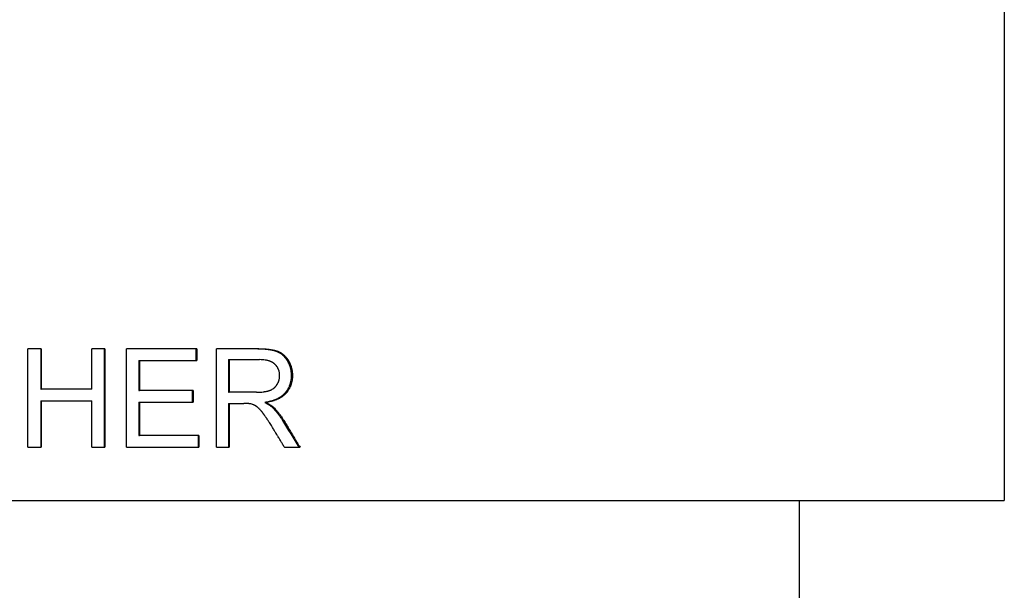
# Model space of a CAD drawing. Extents: x -2.5 to 2.5, y -0.05 to 5.61.
# Tile 6 of 6: x 0.1 to 2.5, y 2.78 to 4.17. Entities that reach past the tile are written whole.
import ezdxf

# ---------------------------------------------------------------- set-up
doc = ezdxf.new("R2010")
doc.units = 0
doc.header["$MEASUREMENT"] = 0
doc.layers.get('0').update_dxf_attribs({"linetype": 'CONTINUOUS'})

msp = doc.modelspace()

# ---------------------------------------------------------------- linework, layer by layer
for p, q in [((2.5, 5.5625), (2.5, 3)), ((0.152, 3.3699), (0.1202, 3.3699)), ((0.1202, 3.1299), (0.1202, 3.3699)), ((0.152, 3.3699), (0.152, 3.2713)), ((0.3075, 3.3699), (0.2759, 3.3699)), ((0.2759, 3.2713), (0.2759, 3.3699)), ((0.3075, 3.3699), (0.3075, 3.1299)), ((0.5316, 3.3699), (0.3607, 3.3699)), ((0.3607, 3.1299), (0.3607, 3.3699)), ((0.5316, 3.3699), (0.5316, 3.3416)), ((0.6831, 3.3699), (0.5801, 3.3699)), ((0.5801, 3.1299), (0.5801, 3.3699)), ((0.3906, 3.3416), (0.3921, 3.3416)), ((0.3921, 3.3416), (0.3921, 3.2682)), ((0.3921, 3.3416), (0.5316, 3.3416)), ((0.6086, 3.3434), (0.6086, 3.264)), ((0.6086, 3.3434), (0.611, 3.3434)), ((0.611, 3.3434), (0.611, 3.264)), ((0.611, 3.3434), (0.6844, 3.3434)), ((0.1514, 3.2713), (0.152, 3.2713)), ((0.2759, 3.2713), (0.152, 3.2713)), ((0.3906, 3.2682), (0.3921, 3.2682)), ((0.5228, 3.2682), (0.3921, 3.2682)), ((0.5228, 3.2682), (0.5228, 3.2398)), ((0.6086, 3.264), (0.611, 3.264)), ((0.677, 3.264), (0.611, 3.264)), ((0.1514, 3.243), (0.152, 3.243)), ((0.152, 3.243), (0.152, 3.1299)), ((0.152, 3.243), (0.2759, 3.243)), ((0.2759, 3.1299), (0.2759, 3.243)), ((0.3906, 3.2398), (0.3921, 3.2398)), ((0.3921, 3.2398), (0.3921, 3.1583)), ((0.3921, 3.2398), (0.5228, 3.2398)), ((0.6086, 3.2366), (0.611, 3.2366)), ((0.611, 3.2366), (0.611, 3.1299)), ((0.611, 3.2366), (0.6466, 3.2366)), ((0.6975, 3.2391), (0.7003, 3.2391)), ((0.7157, 3.2272), (0.7186, 3.2272)), ((0.3906, 3.1583), (0.3921, 3.1583)), ((0.537, 3.1583), (0.3921, 3.1583)), ((0.537, 3.1583), (0.537, 3.1299)), ((0.1202, 3.1299), (0.152, 3.1299)), ((0.2759, 3.1299), (0.3075, 3.1299)), ((0.3607, 3.1299), (0.537, 3.1299)), ((0.5801, 3.1299), (0.611, 3.1299)), ((0.7455, 3.1299), (0.7833, 3.1299)), ((-2.5, 3), (2.5, 3)), ((2, 3), (2, 0))]:
    msp.add_line(p, q)
for points in [[(0.1514, 3.3699), (0.1514, 3.337), (0.1514, 3.3042), (0.1514, 3.2713)], [(0.3063, 3.3699), (0.3063, 3.2899), (0.3063, 3.2099), (0.3063, 3.1299)], [(0.3906, 3.3416), (0.3906, 3.3171), (0.3906, 3.2927), (0.3906, 3.2682)], [(0.1514, 3.243), (0.1514, 3.2053), (0.1514, 3.1676), (0.1514, 3.1299)], [(0.3906, 3.2398), (0.3906, 3.2127), (0.3906, 3.1855), (0.3906, 3.1583)], [(0.6086, 3.2366), (0.6086, 3.201), (0.6086, 3.1655), (0.6086, 3.1299)], [(0.7408, 3.1952), (0.754, 3.1734), (0.7671, 3.1517), (0.7802, 3.1299)]]:
    msp.add_open_spline(points, degree=3)
for points, knots in [([(0.5295, 3.3699), (0.5295, 3.3683), (0.5295, 3.3668), (0.5295, 3.3652), (0.5295, 3.3648), (0.5295, 3.3644), (0.5295, 3.364), (0.5295, 3.3632), (0.5295, 3.3624), (0.5295, 3.3616), (0.5295, 3.3612), (0.5295, 3.3609), (0.5295, 3.3605), (0.5295, 3.3597), (0.5295, 3.3589), (0.5295, 3.3581), (0.5295, 3.3577), (0.5295, 3.3573), (0.5295, 3.3569), (0.5295, 3.3561), (0.5295, 3.3553), (0.5295, 3.3546), (0.5295, 3.3542), (0.5295, 3.3538), (0.5295, 3.3534), (0.5295, 3.3526), (0.5295, 3.3518), (0.5295, 3.351), (0.5295, 3.3506), (0.5295, 3.3502), (0.5295, 3.3498), (0.5295, 3.3471), (0.5295, 3.3443), (0.5295, 3.3416)], [0, 0, 0, 0, 0.01200305, 0.01200305, 0.01200305, 0.01500381, 0.01500381, 0.01500381, 0.02100534, 0.02100534, 0.02100534, 0.0240061, 0.0240061, 0.0240061, 0.03000762, 0.03000762, 0.03000762, 0.03300838, 0.03300838, 0.03300838, 0.03900991, 0.03900991, 0.03900991, 0.04201067, 0.04201067, 0.04201067, 0.0480122, 0.0480122, 0.0480122, 0.05101296, 0.05101296, 0.05101296, 0.07201829, 0.07201829, 0.07201829, 0.07201829]), ([(0.6804, 3.3699), (0.6829, 3.3699), (0.6854, 3.3699), (0.6878, 3.3698), (0.6902, 3.3697), (0.6925, 3.3696), (0.6948, 3.3695), (0.6959, 3.3694), (0.697, 3.3694), (0.6981, 3.3693), (0.7003, 3.3691), (0.7024, 3.3689), (0.7044, 3.3687), (0.7054, 3.3685), (0.7064, 3.3684), (0.7074, 3.3683), (0.7088, 3.3681), (0.7102, 3.3679), (0.7116, 3.3676), (0.712, 3.3675), (0.7125, 3.3675), (0.7129, 3.3674), (0.7138, 3.3672), (0.7147, 3.367), (0.7156, 3.3668), (0.716, 3.3667), (0.7164, 3.3667), (0.7168, 3.3666), (0.7177, 3.3664), (0.7185, 3.3662), (0.7193, 3.3659), (0.7197, 3.3658), (0.7201, 3.3657), (0.7205, 3.3656), (0.7211, 3.3655), (0.7216, 3.3653), (0.7222, 3.3651), (0.7224, 3.3651), (0.7226, 3.365), (0.7227, 3.3649), (0.7231, 3.3648), (0.7235, 3.3647), (0.7238, 3.3646), (0.724, 3.3645), (0.7242, 3.3645), (0.7244, 3.3644), (0.7246, 3.3643), (0.7249, 3.3642), (0.7252, 3.3641), (0.7254, 3.364), (0.7257, 3.3639), (0.726, 3.3638), (0.726, 3.3638), (0.7261, 3.3637), (0.7262, 3.3637), (0.7264, 3.3636), (0.7265, 3.3636), (0.7267, 3.3635), (0.7268, 3.3635), (0.7269, 3.3634), (0.727, 3.3634), (0.7271, 3.3633), (0.7273, 3.3633), (0.7275, 3.3632), (0.7275, 3.3632), (0.7276, 3.3631), (0.7277, 3.3631), (0.7279, 3.363), (0.728, 3.363), (0.7282, 3.3629), (0.7283, 3.3629), (0.7284, 3.3628), (0.7284, 3.3628), (0.7286, 3.3627), (0.7288, 3.3626), (0.7289, 3.3626), (0.729, 3.3625), (0.7291, 3.3625), (0.7292, 3.3625), (0.7294, 3.3623), (0.7297, 3.3622), (0.7299, 3.3621), (0.7301, 3.362), (0.7302, 3.362), (0.7304, 3.3619), (0.7308, 3.3616), (0.7313, 3.3614), (0.7318, 3.3611), (0.7321, 3.361), (0.7324, 3.3608), (0.7327, 3.3606), (0.7333, 3.3603), (0.7339, 3.3599), (0.7345, 3.3596), (0.7348, 3.3594), (0.7351, 3.3592), (0.7354, 3.359), (0.736, 3.3586), (0.7366, 3.3582), (0.7372, 3.3578), (0.7374, 3.3576), (0.7377, 3.3574), (0.738, 3.3572), (0.7386, 3.3567), (0.7391, 3.3563), (0.7397, 3.3558), (0.7399, 3.3556), (0.7402, 3.3554), (0.7405, 3.3552), (0.741, 3.3547), (0.7415, 3.3542), (0.7421, 3.3537), (0.7423, 3.3535), (0.7426, 3.3532), (0.7428, 3.353), (0.7434, 3.3525), (0.7439, 3.352), (0.7444, 3.3514), (0.7446, 3.3512), (0.7448, 3.3509), (0.7451, 3.3506), (0.7456, 3.3501), (0.7461, 3.3495), (0.7465, 3.349), (0.7468, 3.3487), (0.747, 3.3484), (0.7472, 3.3481), (0.7477, 3.3475), (0.7481, 3.3469), (0.7486, 3.3463), (0.7488, 3.346), (0.749, 3.3457), (0.7492, 3.3454), (0.7496, 3.345), (0.7499, 3.3445), (0.7502, 3.344), (0.7503, 3.3439), (0.7504, 3.3437), (0.7505, 3.3435), (0.7507, 3.3432), (0.7509, 3.3429), (0.7512, 3.3426), (0.7513, 3.3424), (0.7514, 3.3422), (0.7515, 3.3421), (0.7516, 3.3418), (0.7518, 3.3416), (0.7519, 3.3413), (0.752, 3.3412), (0.752, 3.3411), (0.7521, 3.3411), (0.7522, 3.3409), (0.7523, 3.3407), (0.7524, 3.3405), (0.7524, 3.3405), (0.7525, 3.3404), (0.7525, 3.3403), (0.7526, 3.3401), (0.7527, 3.34), (0.7528, 3.3398), (0.7528, 3.3397), (0.7529, 3.3396), (0.7529, 3.3395), (0.753, 3.3394), (0.7531, 3.3392), (0.7532, 3.339), (0.7533, 3.3389), (0.7533, 3.3388), (0.7534, 3.3387), (0.7535, 3.3385), (0.7536, 3.3382), (0.7538, 3.338), (0.7539, 3.3378), (0.754, 3.3376), (0.7541, 3.3374), (0.7542, 3.3371), (0.7544, 3.3368), (0.7546, 3.3364), (0.7547, 3.3362), (0.7548, 3.3361), (0.7548, 3.3359), (0.7551, 3.3354), (0.7553, 3.3348), (0.7556, 3.3343), (0.7557, 3.3339), (0.7559, 3.3336), (0.7561, 3.3332), (0.7564, 3.3325), (0.7567, 3.3318), (0.7569, 3.3311), (0.7571, 3.3307), (0.7572, 3.3303), (0.7574, 3.33), (0.7576, 3.3293), (0.7579, 3.3285), (0.7581, 3.3278), (0.7583, 3.3274), (0.7584, 3.3271), (0.7585, 3.3267), (0.7588, 3.3256), (0.7592, 3.3245), (0.7595, 3.3233), (0.7597, 3.3226), (0.7598, 3.3218), (0.76, 3.3211), (0.7604, 3.3195), (0.7607, 3.318), (0.7609, 3.3164), (0.761, 3.3157), (0.7611, 3.3149), (0.7612, 3.3141), (0.7614, 3.3125), (0.7616, 3.3109), (0.7617, 3.3093), (0.7618, 3.3077), (0.7618, 3.3061), (0.7618, 3.3044)], [0, 0, 0, 0, 0.125, 0.125, 0.125, 0.25, 0.25, 0.25, 0.3125, 0.3125, 0.3125, 0.4375, 0.4375, 0.4375, 0.5, 0.5, 0.5, 0.59375, 0.59375, 0.59375, 0.625, 0.625, 0.625, 0.6875, 0.6875, 0.6875, 0.71875, 0.71875, 0.71875, 0.78125, 0.78125, 0.78125, 0.8125, 0.8125, 0.8125, 0.859375, 0.859375, 0.859375, 0.875, 0.875, 0.875, 0.90625, 0.90625, 0.90625, 0.921875, 0.921875, 0.921875, 0.945312, 0.945312, 0.945312, 0.96875, 0.96875, 0.96875, 0.976562, 0.976562, 0.976562, 0.992188, 0.992188, 0.992188, 1, 1, 1, 1.015625, 1.015625, 1.015625, 1.023438, 1.023438, 1.023438, 1.039062, 1.039062, 1.039062, 1.046875, 1.046875, 1.046875, 1.0625, 1.0625, 1.0625, 1.070312, 1.070312, 1.070312, 1.09375, 1.09375, 1.09375, 1.109375, 1.109375, 1.109375, 1.15625, 1.15625, 1.15625, 1.1875, 1.1875, 1.1875, 1.25, 1.25, 1.25, 1.28125, 1.28125, 1.28125, 1.34375, 1.34375, 1.34375, 1.375, 1.375, 1.375, 1.4375, 1.4375, 1.4375, 1.46875, 1.46875, 1.46875, 1.53125, 1.53125, 1.53125, 1.5625, 1.5625, 1.5625, 1.625, 1.625, 1.625, 1.65625, 1.65625, 1.65625, 1.71875, 1.71875, 1.71875, 1.75, 1.75, 1.75, 1.8125, 1.8125, 1.8125, 1.84375, 1.84375, 1.84375, 1.890625, 1.890625, 1.890625, 1.90625, 1.90625, 1.90625, 1.9375, 1.9375, 1.9375, 1.953125, 1.953125, 1.953125, 1.976562, 1.976562, 1.976562, 1.984375, 1.984375, 1.984375, 2, 2, 2, 2.007812, 2.007812, 2.007812, 2.023438, 2.023438, 2.023438, 2.03125, 2.03125, 2.03125, 2.046875, 2.046875, 2.046875, 2.054688, 2.054688, 2.054688, 2.078125, 2.078125, 2.078125, 2.09375, 2.09375, 2.09375, 2.125, 2.125, 2.125, 2.140625, 2.140625, 2.140625, 2.1875, 2.1875, 2.1875, 2.21875, 2.21875, 2.21875, 2.28125, 2.28125, 2.28125, 2.3125, 2.3125, 2.3125, 2.375, 2.375, 2.375, 2.40625, 2.40625, 2.40625, 2.5, 2.5, 2.5, 2.5625, 2.5625, 2.5625, 2.6875, 2.6875, 2.6875, 2.75, 2.75, 2.75, 2.875, 2.875, 2.875, 3, 3, 3, 3]), ([(0.6831, 3.3699), (0.6857, 3.3699), (0.6882, 3.3699), (0.6906, 3.3698), (0.693, 3.3697), (0.6953, 3.3696), (0.6976, 3.3695), (0.701, 3.3693), (0.7042, 3.369), (0.7072, 3.3687), (0.7082, 3.3685), (0.7092, 3.3684), (0.7102, 3.3683), (0.7117, 3.3681), (0.7131, 3.3679), (0.7144, 3.3676), (0.7149, 3.3675), (0.7154, 3.3675), (0.7158, 3.3674), (0.7167, 3.3672), (0.7176, 3.367), (0.7184, 3.3668), (0.7189, 3.3667), (0.7193, 3.3667), (0.7197, 3.3666), (0.7206, 3.3664), (0.7214, 3.3662), (0.7222, 3.3659), (0.7232, 3.3657), (0.7241, 3.3654), (0.7251, 3.3651), (0.7257, 3.3649), (0.7262, 3.3648), (0.7268, 3.3646), (0.7269, 3.3645), (0.7271, 3.3645), (0.7273, 3.3644), (0.7278, 3.3642), (0.7284, 3.364), (0.7289, 3.3638), (0.729, 3.3638), (0.729, 3.3637), (0.7291, 3.3637), (0.7296, 3.3636), (0.73, 3.3634), (0.7304, 3.3632), (0.7305, 3.3632), (0.7305, 3.3631), (0.7306, 3.3631), (0.7309, 3.363), (0.7311, 3.3629), (0.7314, 3.3628), (0.7315, 3.3627), (0.7317, 3.3626), (0.7319, 3.3626), (0.7319, 3.3625), (0.732, 3.3625), (0.7321, 3.3625), (0.7323, 3.3623), (0.7326, 3.3622), (0.7328, 3.3621), (0.733, 3.362), (0.7331, 3.362), (0.7333, 3.3619), (0.7338, 3.3616), (0.7343, 3.3614), (0.7347, 3.3611), (0.735, 3.361), (0.7353, 3.3608), (0.7357, 3.3606), (0.7363, 3.3603), (0.7369, 3.3599), (0.7375, 3.3596), (0.7378, 3.3594), (0.7381, 3.3592), (0.7384, 3.359), (0.739, 3.3586), (0.7395, 3.3582), (0.7401, 3.3578), (0.7404, 3.3576), (0.7407, 3.3574), (0.741, 3.3572), (0.7415, 3.3567), (0.7421, 3.3563), (0.7426, 3.3558), (0.7429, 3.3556), (0.7432, 3.3554), (0.7435, 3.3552), (0.744, 3.3547), (0.7445, 3.3542), (0.7451, 3.3537), (0.7453, 3.3535), (0.7456, 3.3532), (0.7458, 3.353), (0.7463, 3.3525), (0.7468, 3.352), (0.7473, 3.3514), (0.7476, 3.3512), (0.7478, 3.3509), (0.7481, 3.3506), (0.7486, 3.3501), (0.7491, 3.3495), (0.7495, 3.349), (0.7498, 3.3487), (0.75, 3.3484), (0.7502, 3.3481), (0.7507, 3.3475), (0.7511, 3.3469), (0.7516, 3.3463), (0.7518, 3.346), (0.752, 3.3457), (0.7523, 3.3454), (0.7526, 3.345), (0.7529, 3.3445), (0.7532, 3.344), (0.7533, 3.3439), (0.7534, 3.3437), (0.7535, 3.3435), (0.7538, 3.3432), (0.754, 3.3429), (0.7542, 3.3426), (0.7543, 3.3424), (0.7544, 3.3422), (0.7545, 3.3421), (0.7546, 3.3418), (0.7548, 3.3416), (0.7549, 3.3413), (0.755, 3.3412), (0.755, 3.3411), (0.7551, 3.3411), (0.7552, 3.3409), (0.7553, 3.3407), (0.7554, 3.3405), (0.7554, 3.3405), (0.7555, 3.3404), (0.7555, 3.3403), (0.7556, 3.3401), (0.7557, 3.34), (0.7558, 3.3398), (0.7559, 3.3397), (0.7559, 3.3396), (0.756, 3.3395), (0.7561, 3.3394), (0.7562, 3.3392), (0.7563, 3.339), (0.7563, 3.3389), (0.7563, 3.3388), (0.7564, 3.3387), (0.7565, 3.3385), (0.7567, 3.3382), (0.7568, 3.338), (0.7569, 3.3378), (0.757, 3.3376), (0.7571, 3.3374), (0.7573, 3.3371), (0.7574, 3.3368), (0.7576, 3.3364), (0.7577, 3.3362), (0.7578, 3.3361), (0.7579, 3.3359), (0.7581, 3.3354), (0.7584, 3.3348), (0.7586, 3.3343), (0.7588, 3.3339), (0.7589, 3.3336), (0.7591, 3.3332), (0.7594, 3.3325), (0.7597, 3.3318), (0.76, 3.3311), (0.7601, 3.3307), (0.7603, 3.3303), (0.7604, 3.33), (0.7607, 3.3293), (0.7609, 3.3285), (0.7612, 3.3278), (0.7613, 3.3274), (0.7614, 3.3271), (0.7615, 3.3267), (0.7619, 3.3256), (0.7622, 3.3245), (0.7625, 3.3233), (0.7627, 3.3226), (0.7629, 3.3218), (0.7631, 3.3211), (0.7634, 3.3195), (0.7637, 3.318), (0.764, 3.3164), (0.7641, 3.3157), (0.7642, 3.3149), (0.7643, 3.3141), (0.7645, 3.3125), (0.7646, 3.3109), (0.7647, 3.3093), (0.7648, 3.3077), (0.7649, 3.3061), (0.7649, 3.3044)], [0, 0, 0, 0, 0.125, 0.125, 0.125, 0.25, 0.25, 0.25, 0.4375, 0.4375, 0.4375, 0.5, 0.5, 0.5, 0.59375, 0.59375, 0.59375, 0.625, 0.625, 0.625, 0.6875, 0.6875, 0.6875, 0.71875, 0.71875, 0.71875, 0.78125, 0.78125, 0.78125, 0.859375, 0.859375, 0.859375, 0.90625, 0.90625, 0.90625, 0.921875, 0.921875, 0.921875, 0.96875, 0.96875, 0.96875, 0.976562, 0.976562, 0.976562, 1.015625, 1.015625, 1.015625, 1.023438, 1.023438, 1.023438, 1.046875, 1.046875, 1.046875, 1.0625, 1.0625, 1.0625, 1.070312, 1.070312, 1.070312, 1.09375, 1.09375, 1.09375, 1.109375, 1.109375, 1.109375, 1.15625, 1.15625, 1.15625, 1.1875, 1.1875, 1.1875, 1.25, 1.25, 1.25, 1.28125, 1.28125, 1.28125, 1.34375, 1.34375, 1.34375, 1.375, 1.375, 1.375, 1.4375, 1.4375, 1.4375, 1.46875, 1.46875, 1.46875, 1.53125, 1.53125, 1.53125, 1.5625, 1.5625, 1.5625, 1.625, 1.625, 1.625, 1.65625, 1.65625, 1.65625, 1.71875, 1.71875, 1.71875, 1.75, 1.75, 1.75, 1.8125, 1.8125, 1.8125, 1.84375, 1.84375, 1.84375, 1.890625, 1.890625, 1.890625, 1.90625, 1.90625, 1.90625, 1.9375, 1.9375, 1.9375, 1.953125, 1.953125, 1.953125, 1.976562, 1.976562, 1.976562, 1.984375, 1.984375, 1.984375, 2, 2, 2, 2.007812, 2.007812, 2.007812, 2.023438, 2.023438, 2.023438, 2.03125, 2.03125, 2.03125, 2.046875, 2.046875, 2.046875, 2.054688, 2.054688, 2.054688, 2.078125, 2.078125, 2.078125, 2.09375, 2.09375, 2.09375, 2.125, 2.125, 2.125, 2.140625, 2.140625, 2.140625, 2.1875, 2.1875, 2.1875, 2.21875, 2.21875, 2.21875, 2.28125, 2.28125, 2.28125, 2.3125, 2.3125, 2.3125, 2.375, 2.375, 2.375, 2.40625, 2.40625, 2.40625, 2.5, 2.5, 2.5, 2.5625, 2.5625, 2.5625, 2.6875, 2.6875, 2.6875, 2.75, 2.75, 2.75, 2.875, 2.875, 2.875, 3, 3, 3, 3]), ([(0.7336, 3.3044), (0.7336, 3.3063), (0.7335, 3.3081), (0.7333, 3.3099), (0.7332, 3.3113), (0.7329, 3.3126), (0.7326, 3.3138), (0.7324, 3.3151), (0.732, 3.3163), (0.7316, 3.3175), (0.7315, 3.318), (0.7313, 3.3184), (0.7312, 3.3187), (0.7309, 3.3195), (0.7305, 3.3203), (0.7302, 3.3211), (0.73, 3.3215), (0.7298, 3.3218), (0.7296, 3.3222), (0.7292, 3.323), (0.7288, 3.3237), (0.7284, 3.3244), (0.7282, 3.3248), (0.728, 3.3251), (0.7277, 3.3255), (0.7274, 3.326), (0.727, 3.3265), (0.7266, 3.3271), (0.7262, 3.3276), (0.7259, 3.3281), (0.7254, 3.3286), (0.7251, 3.329), (0.7247, 3.3294), (0.7244, 3.3298), (0.7243, 3.3299), (0.7242, 3.33), (0.7242, 3.3301), (0.7238, 3.3304), (0.7235, 3.3308), (0.7231, 3.3311), (0.723, 3.3312), (0.7229, 3.3314), (0.7228, 3.3315), (0.7226, 3.3317), (0.7223, 3.3319), (0.7221, 3.3322), (0.722, 3.3323), (0.7218, 3.3324), (0.7217, 3.3325), (0.7216, 3.3326), (0.7215, 3.3327), (0.7213, 3.3329), (0.7212, 3.333), (0.7211, 3.3331), (0.721, 3.3332), (0.7208, 3.3333), (0.7207, 3.3334), (0.7206, 3.3335), (0.7205, 3.3336), (0.7205, 3.3336), (0.7204, 3.3336), (0.7203, 3.3337), (0.7202, 3.3338), (0.72, 3.334), (0.7199, 3.334), (0.7199, 3.3341), (0.7198, 3.3342), (0.7196, 3.3343), (0.7194, 3.3344), (0.7192, 3.3346), (0.7191, 3.3346), (0.719, 3.3347), (0.7189, 3.3348), (0.7187, 3.335), (0.7184, 3.3352), (0.7181, 3.3354), (0.7179, 3.3355), (0.7177, 3.3356), (0.7175, 3.3358), (0.7171, 3.336), (0.7167, 3.3363), (0.7163, 3.3365), (0.7161, 3.3366), (0.7159, 3.3367), (0.7157, 3.3369), (0.7151, 3.3372), (0.7144, 3.3376), (0.7138, 3.3379), (0.7133, 3.3381), (0.7129, 3.3383), (0.7124, 3.3385), (0.7115, 3.3389), (0.7106, 3.3393), (0.7096, 3.3396), (0.7091, 3.3398), (0.7086, 3.34), (0.7081, 3.3402), (0.7071, 3.3405), (0.706, 3.3408), (0.705, 3.3411), (0.7044, 3.3412), (0.7039, 3.3414), (0.7033, 3.3415), (0.7022, 3.3417), (0.7011, 3.342), (0.6999, 3.3422), (0.6993, 3.3423), (0.6988, 3.3424), (0.6982, 3.3425), (0.6963, 3.3427), (0.6945, 3.3429), (0.6925, 3.3431), (0.6899, 3.3433), (0.6872, 3.3434), (0.6844, 3.3434)], [0, 0, 0, 0, 0.166667, 0.166667, 0.166667, 0.291667, 0.291667, 0.291667, 0.416667, 0.416667, 0.416667, 0.458333, 0.458333, 0.458333, 0.541667, 0.541667, 0.541667, 0.583333, 0.583333, 0.583333, 0.666667, 0.666667, 0.666667, 0.708333, 0.708333, 0.708333, 0.770833, 0.770833, 0.770833, 0.833333, 0.833333, 0.833333, 0.885417, 0.885417, 0.885417, 0.895833, 0.895833, 0.895833, 0.942708, 0.942708, 0.942708, 0.958333, 0.958333, 0.958333, 0.989583, 0.989583, 0.989583, 1.005208, 1.005208, 1.005208, 1.020833, 1.020833, 1.020833, 1.036458, 1.036458, 1.036458, 1.052083, 1.052083, 1.052083, 1.057292, 1.057292, 1.057292, 1.072917, 1.072917, 1.072917, 1.083333, 1.083333, 1.083333, 1.104167, 1.104167, 1.104167, 1.114583, 1.114583, 1.114583, 1.145833, 1.145833, 1.145833, 1.166667, 1.166667, 1.166667, 1.208333, 1.208333, 1.208333, 1.229167, 1.229167, 1.229167, 1.291667, 1.291667, 1.291667, 1.333333, 1.333333, 1.333333, 1.416667, 1.416667, 1.416667, 1.458333, 1.458333, 1.458333, 1.541667, 1.541667, 1.541667, 1.583333, 1.583333, 1.583333, 1.666667, 1.666667, 1.666667, 1.708333, 1.708333, 1.708333, 1.833333, 1.833333, 1.833333, 2, 2, 2, 2]), ([(0.677, 3.264), (0.6787, 3.264), (0.6804, 3.264), (0.6821, 3.2641), (0.6837, 3.2641), (0.6853, 3.2642), (0.6869, 3.2643), (0.6892, 3.2644), (0.6914, 3.2646), (0.6935, 3.2649), (0.6942, 3.2649), (0.6949, 3.265), (0.6956, 3.2651), (0.6966, 3.2653), (0.6976, 3.2654), (0.6986, 3.2656), (0.6989, 3.2656), (0.6992, 3.2657), (0.6995, 3.2657), (0.7005, 3.2659), (0.7014, 3.2661), (0.7023, 3.2663), (0.7029, 3.2664), (0.7035, 3.2666), (0.7041, 3.2667), (0.7044, 3.2668), (0.7046, 3.2669), (0.7049, 3.267), (0.7053, 3.2671), (0.7058, 3.2672), (0.7062, 3.2673), (0.7066, 3.2674), (0.707, 3.2675), (0.7074, 3.2677), (0.7075, 3.2677), (0.7076, 3.2678), (0.7078, 3.2678), (0.7081, 3.2679), (0.7085, 3.2681), (0.7089, 3.2682), (0.7091, 3.2683), (0.7093, 3.2683), (0.7095, 3.2684), (0.7096, 3.2685), (0.7098, 3.2685), (0.71, 3.2686), (0.7101, 3.2686), (0.7101, 3.2687), (0.7102, 3.2687), (0.7105, 3.2688), (0.7108, 3.2689), (0.7111, 3.2691), (0.7113, 3.2692), (0.7116, 3.2693), (0.7118, 3.2694), (0.7119, 3.2694), (0.712, 3.2695), (0.7122, 3.2695), (0.7125, 3.2697), (0.7128, 3.2698), (0.7132, 3.27), (0.7134, 3.2701), (0.7136, 3.2702), (0.7139, 3.2703), (0.7143, 3.2706), (0.7147, 3.2708), (0.7152, 3.2711), (0.7154, 3.2712), (0.7156, 3.2713), (0.7158, 3.2714), (0.7164, 3.2718), (0.7171, 3.2722), (0.7177, 3.2726), (0.7181, 3.2729), (0.7185, 3.2732), (0.7189, 3.2734), (0.7194, 3.2739), (0.72, 3.2743), (0.7205, 3.2748), (0.7207, 3.2749), (0.7209, 3.2751), (0.7211, 3.2753), (0.7214, 3.2756), (0.7218, 3.2759), (0.7221, 3.2762), (0.7223, 3.2764), (0.7225, 3.2766), (0.7226, 3.2767), (0.723, 3.2771), (0.7233, 3.2774), (0.7236, 3.2778), (0.7238, 3.2779), (0.724, 3.2781), (0.7241, 3.2783), (0.7244, 3.2786), (0.7247, 3.279), (0.725, 3.2794), (0.7252, 3.2796), (0.7253, 3.2798), (0.7255, 3.2799), (0.7257, 3.2802), (0.7259, 3.2805), (0.7261, 3.2808), (0.7262, 3.2809), (0.7263, 3.281), (0.7263, 3.2811), (0.7264, 3.2813), (0.7265, 3.2814), (0.7266, 3.2816), (0.7267, 3.2816), (0.7267, 3.2817), (0.7267, 3.2817), (0.7268, 3.2818), (0.7269, 3.2819), (0.7269, 3.282), (0.727, 3.2821), (0.727, 3.2821), (0.727, 3.2822), (0.7271, 3.2823), (0.7272, 3.2824), (0.7272, 3.2825), (0.7273, 3.2826), (0.7274, 3.2828), (0.7275, 3.2829), (0.7276, 3.283), (0.7276, 3.283), (0.7276, 3.2831), (0.7277, 3.2832), (0.7278, 3.2834), (0.7279, 3.2836), (0.728, 3.2837), (0.728, 3.2838), (0.7281, 3.2839), (0.7281, 3.2839), (0.7281, 3.284), (0.7282, 3.284), (0.7283, 3.2842), (0.7284, 3.2843), (0.7284, 3.2845), (0.7285, 3.2846), (0.7286, 3.2847), (0.7286, 3.2848), (0.7287, 3.285), (0.7288, 3.2852), (0.729, 3.2854), (0.729, 3.2855), (0.7291, 3.2857), (0.7291, 3.2858), (0.7293, 3.2861), (0.7294, 3.2864), (0.7296, 3.2867), (0.7297, 3.2869), (0.7298, 3.2871), (0.7299, 3.2874), (0.7301, 3.2878), (0.7303, 3.2882), (0.7305, 3.2887), (0.7306, 3.2889), (0.7307, 3.2891), (0.7308, 3.2893), (0.7309, 3.2897), (0.7311, 3.2902), (0.7313, 3.2906), (0.7313, 3.2908), (0.7314, 3.2911), (0.7315, 3.2913), (0.7317, 3.2919), (0.7319, 3.2926), (0.7321, 3.2933), (0.7322, 3.2937), (0.7324, 3.2942), (0.7325, 3.2946), (0.7327, 3.2955), (0.7329, 3.2964), (0.733, 3.2974), (0.7331, 3.2978), (0.7332, 3.2983), (0.7333, 3.2988), (0.7334, 3.2997), (0.7335, 3.3006), (0.7335, 3.3016), (0.7336, 3.3025), (0.7336, 3.3035), (0.7336, 3.3044)], [0, 0, 0, 0, 0.125, 0.125, 0.125, 0.25, 0.25, 0.25, 0.4375, 0.4375, 0.4375, 0.5, 0.5, 0.5, 0.59375, 0.59375, 0.59375, 0.625, 0.625, 0.625, 0.71875, 0.71875, 0.71875, 0.78125, 0.78125, 0.78125, 0.8125, 0.8125, 0.8125, 0.859375, 0.859375, 0.859375, 0.90625, 0.90625, 0.90625, 0.921875, 0.921875, 0.921875, 0.96875, 0.96875, 0.96875, 0.992188, 0.992188, 0.992188, 1.015625, 1.015625, 1.015625, 1.023438, 1.023438, 1.023438, 1.0625, 1.0625, 1.0625, 1.09375, 1.09375, 1.09375, 1.109375, 1.109375, 1.109375, 1.15625, 1.15625, 1.15625, 1.1875, 1.1875, 1.1875, 1.25, 1.25, 1.25, 1.28125, 1.28125, 1.28125, 1.375, 1.375, 1.375, 1.4375, 1.4375, 1.4375, 1.53125, 1.53125, 1.53125, 1.5625, 1.5625, 1.5625, 1.625, 1.625, 1.625, 1.65625, 1.65625, 1.65625, 1.71875, 1.71875, 1.71875, 1.75, 1.75, 1.75, 1.8125, 1.8125, 1.8125, 1.84375, 1.84375, 1.84375, 1.890625, 1.890625, 1.890625, 1.90625, 1.90625, 1.90625, 1.929688, 1.929688, 1.929688, 1.9375, 1.9375, 1.9375, 1.953125, 1.953125, 1.953125, 1.960938, 1.960938, 1.960938, 1.976562, 1.976562, 1.976562, 2, 2, 2, 2.007812, 2.007812, 2.007812, 2.03125, 2.03125, 2.03125, 2.046875, 2.046875, 2.046875, 2.054688, 2.054688, 2.054688, 2.078125, 2.078125, 2.078125, 2.09375, 2.09375, 2.09375, 2.125, 2.125, 2.125, 2.140625, 2.140625, 2.140625, 2.1875, 2.1875, 2.1875, 2.21875, 2.21875, 2.21875, 2.28125, 2.28125, 2.28125, 2.3125, 2.3125, 2.3125, 2.375, 2.375, 2.375, 2.40625, 2.40625, 2.40625, 2.5, 2.5, 2.5, 2.5625, 2.5625, 2.5625, 2.6875, 2.6875, 2.6875, 2.75, 2.75, 2.75, 2.875, 2.875, 2.875, 3, 3, 3, 3]), ([(0.7618, 3.3044), (0.7618, 3.3016), (0.7617, 3.2988), (0.7614, 3.2961), (0.7612, 3.2941), (0.7609, 3.2921), (0.7605, 3.2902), (0.7604, 3.2895), (0.7602, 3.2889), (0.7601, 3.2883), (0.7598, 3.287), (0.7595, 3.2857), (0.7591, 3.2845), (0.7589, 3.2839), (0.7587, 3.2833), (0.7585, 3.2827), (0.7581, 3.2814), (0.7577, 3.2802), (0.7572, 3.2791), (0.757, 3.2785), (0.7567, 3.2779), (0.7565, 3.2773), (0.756, 3.2762), (0.7554, 3.275), (0.7548, 3.2739), (0.7546, 3.2733), (0.7543, 3.2728), (0.7539, 3.2722), (0.7535, 3.2714), (0.753, 3.2706), (0.7525, 3.2698), (0.7523, 3.2695), (0.7522, 3.2692), (0.752, 3.269), (0.7516, 3.2684), (0.7513, 3.2679), (0.7509, 3.2674), (0.7507, 3.2671), (0.7505, 3.2669), (0.7504, 3.2666), (0.7501, 3.2662), (0.7498, 3.2658), (0.7495, 3.2655), (0.7494, 3.2653), (0.7493, 3.2652), (0.7492, 3.2651), (0.749, 3.2648), (0.7488, 3.2646), (0.7486, 3.2643), (0.7485, 3.2642), (0.7484, 3.2641), (0.7483, 3.2639), (0.7482, 3.2637), (0.748, 3.2636), (0.7479, 3.2634), (0.7477, 3.2632), (0.7475, 3.263), (0.7474, 3.2628), (0.7473, 3.2627), (0.7473, 3.2627), (0.7472, 3.2626), (0.7471, 3.2625), (0.747, 3.2624), (0.7469, 3.2623), (0.7469, 3.2622), (0.7468, 3.2621), (0.7468, 3.2621), (0.7466, 3.262), (0.7465, 3.2618), (0.7464, 3.2617), (0.7464, 3.2616), (0.7463, 3.2616), (0.7463, 3.2615), (0.7462, 3.2614), (0.7461, 3.2613), (0.7459, 3.2612), (0.7459, 3.2611), (0.7458, 3.261), (0.7458, 3.261), (0.7457, 3.2609), (0.7456, 3.2607), (0.7454, 3.2606), (0.7454, 3.2606), (0.7453, 3.2605), (0.7453, 3.2604), (0.7452, 3.2603), (0.7451, 3.2602), (0.7449, 3.2601), (0.7449, 3.26), (0.7448, 3.26), (0.7448, 3.2599), (0.7447, 3.2598), (0.7445, 3.2597), (0.7444, 3.2596), (0.7444, 3.2595), (0.7443, 3.2594), (0.7442, 3.2594), (0.7441, 3.2592), (0.7439, 3.259), (0.7437, 3.2589), (0.7436, 3.2587), (0.7435, 3.2586), (0.7434, 3.2585), (0.7431, 3.2583), (0.7429, 3.2581), (0.7426, 3.2578), (0.7425, 3.2577), (0.7424, 3.2576), (0.7423, 3.2575), (0.7419, 3.2572), (0.7415, 3.2568), (0.7412, 3.2565), (0.7409, 3.2563), (0.7406, 3.2561), (0.7404, 3.2559), (0.7399, 3.2554), (0.7393, 3.255), (0.7388, 3.2546), (0.7385, 3.2544), (0.7383, 3.2542), (0.738, 3.254), (0.7372, 3.2534), (0.7363, 3.2528), (0.7355, 3.2522), (0.7349, 3.2519), (0.7343, 3.2515), (0.7337, 3.2511), (0.7325, 3.2504), (0.7313, 3.2497), (0.73, 3.249), (0.7294, 3.2487), (0.7288, 3.2483), (0.7281, 3.248), (0.7268, 3.2474), (0.7254, 3.2467), (0.7241, 3.2461), (0.7234, 3.2459), (0.7227, 3.2456), (0.7219, 3.2453), (0.7205, 3.2447), (0.7191, 3.2442), (0.7175, 3.2437), (0.7168, 3.2434), (0.716, 3.2432), (0.7153, 3.243), (0.7129, 3.2423), (0.7105, 3.2416), (0.708, 3.2411), (0.7047, 3.2403), (0.7012, 3.2396), (0.6975, 3.2391)], [0, 0, 0, 0, 0.166667, 0.166667, 0.166667, 0.291667, 0.291667, 0.291667, 0.333333, 0.333333, 0.333333, 0.416667, 0.416667, 0.416667, 0.458333, 0.458333, 0.458333, 0.541667, 0.541667, 0.541667, 0.583333, 0.583333, 0.583333, 0.666667, 0.666667, 0.666667, 0.708333, 0.708333, 0.708333, 0.770833, 0.770833, 0.770833, 0.791667, 0.791667, 0.791667, 0.833333, 0.833333, 0.833333, 0.854167, 0.854167, 0.854167, 0.885417, 0.885417, 0.885417, 0.895833, 0.895833, 0.895833, 0.916667, 0.916667, 0.916667, 0.927083, 0.927083, 0.927083, 0.942708, 0.942708, 0.942708, 0.958333, 0.958333, 0.958333, 0.963542, 0.963542, 0.963542, 0.973958, 0.973958, 0.973958, 0.979167, 0.979167, 0.979167, 0.989583, 0.989583, 0.989583, 0.994792, 0.994792, 0.994792, 1.005208, 1.005208, 1.005208, 1.010417, 1.010417, 1.010417, 1.020833, 1.020833, 1.020833, 1.026042, 1.026042, 1.026042, 1.036458, 1.036458, 1.036458, 1.041667, 1.041667, 1.041667, 1.052083, 1.052083, 1.052083, 1.057292, 1.057292, 1.057292, 1.072917, 1.072917, 1.072917, 1.083333, 1.083333, 1.083333, 1.104167, 1.104167, 1.104167, 1.114583, 1.114583, 1.114583, 1.145833, 1.145833, 1.145833, 1.166667, 1.166667, 1.166667, 1.208333, 1.208333, 1.208333, 1.229167, 1.229167, 1.229167, 1.291667, 1.291667, 1.291667, 1.333333, 1.333333, 1.333333, 1.416667, 1.416667, 1.416667, 1.458333, 1.458333, 1.458333, 1.541667, 1.541667, 1.541667, 1.583333, 1.583333, 1.583333, 1.666667, 1.666667, 1.666667, 1.708333, 1.708333, 1.708333, 1.833333, 1.833333, 1.833333, 2, 2, 2, 2]), ([(0.7649, 3.3044), (0.7649, 3.3016), (0.7647, 3.2988), (0.7644, 3.2961), (0.7642, 3.2941), (0.7639, 3.2921), (0.7635, 3.2902), (0.7632, 3.2882), (0.7627, 3.2863), (0.7621, 3.2845), (0.762, 3.2839), (0.7618, 3.2833), (0.7616, 3.2827), (0.7612, 3.2814), (0.7607, 3.2802), (0.7603, 3.2791), (0.76, 3.2785), (0.7598, 3.2779), (0.7595, 3.2773), (0.759, 3.2762), (0.7585, 3.275), (0.7579, 3.2739), (0.7576, 3.2733), (0.7573, 3.2728), (0.757, 3.2722), (0.7565, 3.2714), (0.756, 3.2706), (0.7555, 3.2698), (0.755, 3.269), (0.7545, 3.2682), (0.7539, 3.2674), (0.7535, 3.2667), (0.753, 3.2661), (0.7525, 3.2655), (0.7524, 3.2653), (0.7523, 3.2652), (0.7522, 3.2651), (0.7519, 3.2647), (0.7516, 3.2643), (0.7513, 3.2639), (0.7512, 3.2637), (0.751, 3.2636), (0.7509, 3.2634), (0.7506, 3.263), (0.7502, 3.2626), (0.7499, 3.2623), (0.7499, 3.2622), (0.7498, 3.2621), (0.7498, 3.2621), (0.7495, 3.2618), (0.7492, 3.2615), (0.7489, 3.2612), (0.7489, 3.2611), (0.7488, 3.261), (0.7488, 3.261), (0.7486, 3.2608), (0.7484, 3.2606), (0.7483, 3.2604), (0.7482, 3.2603), (0.748, 3.2602), (0.7479, 3.2601), (0.7479, 3.26), (0.7478, 3.26), (0.7478, 3.2599), (0.7476, 3.2598), (0.7475, 3.2597), (0.7474, 3.2596), (0.7474, 3.2595), (0.7473, 3.2594), (0.7472, 3.2594), (0.7471, 3.2592), (0.7469, 3.259), (0.7467, 3.2589), (0.7466, 3.2587), (0.7465, 3.2586), (0.7464, 3.2585), (0.7461, 3.2583), (0.7459, 3.2581), (0.7456, 3.2578), (0.7455, 3.2577), (0.7454, 3.2576), (0.7453, 3.2575), (0.7449, 3.2572), (0.7445, 3.2568), (0.7441, 3.2565), (0.7439, 3.2563), (0.7436, 3.2561), (0.7434, 3.2559), (0.7428, 3.2554), (0.7423, 3.255), (0.7418, 3.2546), (0.7415, 3.2544), (0.7412, 3.2542), (0.741, 3.254), (0.7401, 3.2534), (0.7393, 3.2528), (0.7384, 3.2522), (0.7379, 3.2519), (0.7373, 3.2515), (0.7367, 3.2511), (0.7355, 3.2504), (0.7342, 3.2497), (0.733, 3.249), (0.7323, 3.2487), (0.7317, 3.2483), (0.731, 3.248), (0.7297, 3.2474), (0.7284, 3.2467), (0.727, 3.2461), (0.7263, 3.2459), (0.7256, 3.2456), (0.7248, 3.2453), (0.7234, 3.2447), (0.7219, 3.2442), (0.7204, 3.2437), (0.7197, 3.2434), (0.7189, 3.2432), (0.7181, 3.243), (0.7158, 3.2423), (0.7134, 3.2416), (0.7109, 3.2411), (0.7075, 3.2403), (0.704, 3.2396), (0.7003, 3.2391)], [0, 0, 0, 0, 0.166667, 0.166667, 0.166667, 0.291667, 0.291667, 0.291667, 0.416667, 0.416667, 0.416667, 0.458333, 0.458333, 0.458333, 0.541667, 0.541667, 0.541667, 0.583333, 0.583333, 0.583333, 0.666667, 0.666667, 0.666667, 0.708333, 0.708333, 0.708333, 0.770833, 0.770833, 0.770833, 0.833333, 0.833333, 0.833333, 0.885417, 0.885417, 0.885417, 0.895833, 0.895833, 0.895833, 0.927083, 0.927083, 0.927083, 0.942708, 0.942708, 0.942708, 0.973958, 0.973958, 0.973958, 0.979167, 0.979167, 0.979167, 1.005208, 1.005208, 1.005208, 1.010417, 1.010417, 1.010417, 1.026042, 1.026042, 1.026042, 1.036458, 1.036458, 1.036458, 1.041667, 1.041667, 1.041667, 1.052083, 1.052083, 1.052083, 1.057292, 1.057292, 1.057292, 1.072917, 1.072917, 1.072917, 1.083333, 1.083333, 1.083333, 1.104167, 1.104167, 1.104167, 1.114583, 1.114583, 1.114583, 1.145833, 1.145833, 1.145833, 1.166667, 1.166667, 1.166667, 1.208333, 1.208333, 1.208333, 1.229167, 1.229167, 1.229167, 1.291667, 1.291667, 1.291667, 1.333333, 1.333333, 1.333333, 1.416667, 1.416667, 1.416667, 1.458333, 1.458333, 1.458333, 1.541667, 1.541667, 1.541667, 1.583333, 1.583333, 1.583333, 1.666667, 1.666667, 1.666667, 1.708333, 1.708333, 1.708333, 1.833333, 1.833333, 1.833333, 2, 2, 2, 2]), ([(0.5208, 3.2682), (0.5208, 3.2674), (0.5208, 3.2666), (0.5208, 3.2658), (0.5208, 3.2651), (0.5208, 3.2643), (0.5208, 3.2635), (0.5208, 3.2631), (0.5208, 3.2627), (0.5208, 3.2623), (0.5208, 3.2615), (0.5208, 3.2607), (0.5208, 3.2599), (0.5208, 3.2595), (0.5208, 3.2591), (0.5208, 3.2588), (0.5208, 3.2576), (0.5208, 3.2564), (0.5208, 3.2552), (0.5208, 3.2544), (0.5208, 3.2536), (0.5208, 3.2528), (0.5208, 3.2524), (0.5208, 3.2521), (0.5208, 3.2517), (0.5208, 3.2477), (0.5208, 3.2438), (0.5208, 3.2398)], [0, 0, 0, 0, 0.00600152, 0.00600152, 0.00600152, 0.01200305, 0.01200305, 0.01200305, 0.01500381, 0.01500381, 0.01500381, 0.02100534, 0.02100534, 0.02100534, 0.0240061, 0.0240061, 0.0240061, 0.03300838, 0.03300838, 0.03300838, 0.03900991, 0.03900991, 0.03900991, 0.04201067, 0.04201067, 0.04201067, 0.07201829, 0.07201829, 0.07201829, 0.07201829]), ([(0.6637, 3.2355), (0.6632, 3.2356), (0.6625, 3.2357), (0.6618, 3.2358), (0.6616, 3.2358), (0.6614, 3.2358), (0.6613, 3.2359), (0.6609, 3.2359), (0.6605, 3.236), (0.6601, 3.236), (0.6599, 3.236), (0.6597, 3.236), (0.6595, 3.2361), (0.6591, 3.2361), (0.6586, 3.2361), (0.6582, 3.2362), (0.658, 3.2362), (0.6578, 3.2362), (0.6575, 3.2362), (0.6571, 3.2363), (0.6566, 3.2363), (0.6561, 3.2363), (0.6558, 3.2363), (0.6556, 3.2364), (0.6553, 3.2364), (0.6548, 3.2364), (0.6543, 3.2364), (0.6538, 3.2364), (0.6535, 3.2364), (0.6532, 3.2365), (0.653, 3.2365), (0.6521, 3.2365), (0.6513, 3.2365), (0.6504, 3.2365), (0.6492, 3.2365), (0.6479, 3.2366), (0.6466, 3.2366)], [0, 0, 0, 0, 0.166667, 0.166667, 0.166667, 0.208333, 0.208333, 0.208333, 0.291667, 0.291667, 0.291667, 0.333333, 0.333333, 0.333333, 0.416667, 0.416667, 0.416667, 0.458333, 0.458333, 0.458333, 0.541667, 0.541667, 0.541667, 0.583333, 0.583333, 0.583333, 0.666667, 0.666667, 0.666667, 0.708333, 0.708333, 0.708333, 0.833333, 0.833333, 0.833333, 1, 1, 1, 1]), ([(0.7151, 3.1798), (0.714, 3.1816), (0.7129, 3.1834), (0.7118, 3.1851), (0.7108, 3.1868), (0.7097, 3.1884), (0.7087, 3.19), (0.7072, 3.1924), (0.7057, 3.1946), (0.7043, 3.1968), (0.7039, 3.1975), (0.7034, 3.1982), (0.7029, 3.1989), (0.7023, 3.1999), (0.7016, 3.2009), (0.7009, 3.2019), (0.7007, 3.2022), (0.7005, 3.2025), (0.7003, 3.2029), (0.6996, 3.2038), (0.699, 3.2047), (0.6984, 3.2056), (0.6979, 3.2062), (0.6975, 3.2068), (0.6971, 3.2074), (0.6969, 3.2077), (0.6967, 3.2079), (0.6965, 3.2082), (0.6962, 3.2086), (0.696, 3.209), (0.6957, 3.2094), (0.6954, 3.2099), (0.6951, 3.2102), (0.6948, 3.2106), (0.6947, 3.2108), (0.6946, 3.2109), (0.6945, 3.211), (0.6942, 3.2114), (0.694, 3.2118), (0.6937, 3.2121), (0.6936, 3.2123), (0.6934, 3.2125), (0.6933, 3.2127), (0.6931, 3.2129), (0.693, 3.213), (0.6929, 3.2132), (0.6928, 3.2133), (0.6928, 3.2133), (0.6927, 3.2134), (0.6925, 3.2137), (0.6923, 3.214), (0.6921, 3.2143), (0.6919, 3.2145), (0.6917, 3.2147), (0.6915, 3.215), (0.6915, 3.2151), (0.6914, 3.2152), (0.6913, 3.2153), (0.691, 3.2156), (0.6908, 3.2159), (0.6905, 3.2163), (0.6903, 3.2165), (0.6901, 3.2167), (0.69, 3.2169), (0.6896, 3.2173), (0.6893, 3.2178), (0.6889, 3.2182), (0.6888, 3.2184), (0.6886, 3.2186), (0.6884, 3.2188), (0.6879, 3.2194), (0.6874, 3.2199), (0.6869, 3.2205), (0.6866, 3.2209), (0.6863, 3.2212), (0.6859, 3.2216), (0.6853, 3.2223), (0.6846, 3.223), (0.684, 3.2236), (0.6837, 3.2239), (0.6834, 3.2242), (0.6831, 3.2245), (0.6826, 3.225), (0.6821, 3.2254), (0.6817, 3.2258), (0.6815, 3.2259), (0.6814, 3.2261), (0.6812, 3.2262), (0.6809, 3.2265), (0.6806, 3.2267), (0.6803, 3.227), (0.6802, 3.2271), (0.68, 3.2272), (0.6799, 3.2273), (0.6796, 3.2275), (0.6794, 3.2277), (0.6792, 3.2279), (0.6791, 3.2279), (0.679, 3.228), (0.679, 3.228), (0.6789, 3.2281), (0.6787, 3.2282), (0.6786, 3.2283), (0.6786, 3.2283), (0.6786, 3.2283), (0.6785, 3.2284), (0.6785, 3.2284), (0.6784, 3.2285), (0.6783, 3.2285), (0.6783, 3.2285), (0.6782, 3.2286), (0.6782, 3.2286), (0.6781, 3.2286), (0.6781, 3.2287), (0.678, 3.2287), (0.6779, 3.2288), (0.6778, 3.2289), (0.6777, 3.229), (0.6776, 3.229), (0.6776, 3.229), (0.6776, 3.229), (0.6774, 3.2291), (0.6773, 3.2292), (0.6772, 3.2293), (0.6772, 3.2293), (0.6771, 3.2293), (0.677, 3.2294), (0.677, 3.2294), (0.6769, 3.2294), (0.6769, 3.2295), (0.6768, 3.2295), (0.6767, 3.2296), (0.6766, 3.2297), (0.6765, 3.2297), (0.6764, 3.2298), (0.6764, 3.2298), (0.6762, 3.2299), (0.6761, 3.23), (0.6759, 3.2301), (0.6759, 3.2301), (0.6758, 3.2302), (0.6757, 3.2302), (0.6755, 3.2304), (0.6753, 3.2305), (0.6751, 3.2306), (0.6749, 3.2307), (0.6748, 3.2308), (0.6747, 3.2309), (0.6742, 3.2311), (0.6738, 3.2314), (0.6734, 3.2316), (0.6731, 3.2318), (0.6728, 3.2319), (0.6725, 3.2321), (0.6719, 3.2324), (0.6713, 3.2326), (0.6708, 3.2329), (0.6705, 3.2331), (0.6702, 3.2332), (0.6699, 3.2333), (0.669, 3.2337), (0.6681, 3.234), (0.6673, 3.2344), (0.6661, 3.2348), (0.6649, 3.2352), (0.6637, 3.2355)], [0, 0, 0, 0, 0.125, 0.125, 0.125, 0.25, 0.25, 0.25, 0.4375, 0.4375, 0.4375, 0.5, 0.5, 0.5, 0.59375, 0.59375, 0.59375, 0.625, 0.625, 0.625, 0.71875, 0.71875, 0.71875, 0.78125, 0.78125, 0.78125, 0.8125, 0.8125, 0.8125, 0.859375, 0.859375, 0.859375, 0.90625, 0.90625, 0.90625, 0.921875, 0.921875, 0.921875, 0.96875, 0.96875, 0.96875, 0.992188, 0.992188, 0.992188, 1.015625, 1.015625, 1.015625, 1.023438, 1.023438, 1.023438, 1.0625, 1.0625, 1.0625, 1.09375, 1.09375, 1.09375, 1.109375, 1.109375, 1.109375, 1.15625, 1.15625, 1.15625, 1.1875, 1.1875, 1.1875, 1.25, 1.25, 1.25, 1.28125, 1.28125, 1.28125, 1.375, 1.375, 1.375, 1.4375, 1.4375, 1.4375, 1.5625, 1.5625, 1.5625, 1.625, 1.625, 1.625, 1.71875, 1.71875, 1.71875, 1.75, 1.75, 1.75, 1.8125, 1.8125, 1.8125, 1.84375, 1.84375, 1.84375, 1.890625, 1.890625, 1.890625, 1.90625, 1.90625, 1.90625, 1.929688, 1.929688, 1.929688, 1.9375, 1.9375, 1.9375, 1.953125, 1.953125, 1.953125, 1.960938, 1.960938, 1.960938, 1.976562, 1.976562, 1.976562, 2, 2, 2, 2.007812, 2.007812, 2.007812, 2.03125, 2.03125, 2.03125, 2.046875, 2.046875, 2.046875, 2.054688, 2.054688, 2.054688, 2.078125, 2.078125, 2.078125, 2.09375, 2.09375, 2.09375, 2.125, 2.125, 2.125, 2.140625, 2.140625, 2.140625, 2.1875, 2.1875, 2.1875, 2.21875, 2.21875, 2.21875, 2.3125, 2.3125, 2.3125, 2.375, 2.375, 2.375, 2.5, 2.5, 2.5, 2.5625, 2.5625, 2.5625, 2.75, 2.75, 2.75, 3, 3, 3, 3]), ([(0.6975, 3.2391), (0.6982, 3.2388), (0.6989, 3.2384), (0.6995, 3.2381), (0.7001, 3.2378), (0.7007, 3.2374), (0.7014, 3.2371), (0.7017, 3.2369), (0.702, 3.2368), (0.7023, 3.2366), (0.7029, 3.2363), (0.7034, 3.2359), (0.704, 3.2356), (0.7043, 3.2354), (0.7046, 3.2353), (0.7049, 3.2351), (0.7054, 3.2348), (0.706, 3.2344), (0.7065, 3.2341), (0.7067, 3.234), (0.707, 3.2338), (0.7073, 3.2336), (0.7078, 3.2333), (0.7083, 3.233), (0.7088, 3.2326), (0.709, 3.2325), (0.7093, 3.2323), (0.7095, 3.2321), (0.71, 3.2318), (0.7105, 3.2315), (0.7109, 3.2311), (0.7111, 3.231), (0.7114, 3.2308), (0.7116, 3.2307), (0.7122, 3.2302), (0.7129, 3.2297), (0.7135, 3.2292), (0.7143, 3.2285), (0.715, 3.2279), (0.7157, 3.2272)], [0, 0, 0, 0, 0.083333, 0.083333, 0.083333, 0.166667, 0.166667, 0.166667, 0.208333, 0.208333, 0.208333, 0.291667, 0.291667, 0.291667, 0.333333, 0.333333, 0.333333, 0.416667, 0.416667, 0.416667, 0.458333, 0.458333, 0.458333, 0.541667, 0.541667, 0.541667, 0.583333, 0.583333, 0.583333, 0.666667, 0.666667, 0.666667, 0.708333, 0.708333, 0.708333, 0.833333, 0.833333, 0.833333, 1, 1, 1, 1]), ([(0.7003, 3.2391), (0.7017, 3.2384), (0.7029, 3.2378), (0.7042, 3.2371), (0.7045, 3.2369), (0.7048, 3.2368), (0.7051, 3.2366), (0.7057, 3.2363), (0.7063, 3.2359), (0.7068, 3.2356), (0.7071, 3.2354), (0.7074, 3.2353), (0.7077, 3.2351), (0.7082, 3.2348), (0.7088, 3.2344), (0.7093, 3.2341), (0.7096, 3.234), (0.7098, 3.2338), (0.7101, 3.2336), (0.7106, 3.2333), (0.7111, 3.233), (0.7116, 3.2326), (0.7119, 3.2325), (0.7121, 3.2323), (0.7124, 3.2321), (0.7128, 3.2318), (0.7133, 3.2315), (0.7138, 3.2311), (0.714, 3.231), (0.7142, 3.2308), (0.7144, 3.2307), (0.7151, 3.2302), (0.7157, 3.2297), (0.7163, 3.2292), (0.7171, 3.2285), (0.7179, 3.2279), (0.7186, 3.2272)], [0, 0, 0, 0, 0.166667, 0.166667, 0.166667, 0.208333, 0.208333, 0.208333, 0.291667, 0.291667, 0.291667, 0.333333, 0.333333, 0.333333, 0.416667, 0.416667, 0.416667, 0.458333, 0.458333, 0.458333, 0.541667, 0.541667, 0.541667, 0.583333, 0.583333, 0.583333, 0.666667, 0.666667, 0.666667, 0.708333, 0.708333, 0.708333, 0.833333, 0.833333, 0.833333, 1, 1, 1, 1]), ([(0.7157, 3.2272), (0.7165, 3.2265), (0.7172, 3.2258), (0.7179, 3.225), (0.7186, 3.2243), (0.7194, 3.2236), (0.7201, 3.2228), (0.7205, 3.2224), (0.7208, 3.222), (0.7212, 3.2216), (0.7219, 3.2208), (0.7226, 3.22), (0.7233, 3.2192), (0.7237, 3.2188), (0.724, 3.2184), (0.7244, 3.218), (0.7251, 3.2171), (0.7258, 3.2163), (0.7265, 3.2154), (0.7269, 3.215), (0.7272, 3.2146), (0.7276, 3.2141), (0.7283, 3.2133), (0.729, 3.2124), (0.7297, 3.2115), (0.73, 3.211), (0.7304, 3.2106), (0.7307, 3.2101), (0.7314, 3.2092), (0.7321, 3.2083), (0.7328, 3.2073), (0.7331, 3.2068), (0.7334, 3.2064), (0.7338, 3.2059), (0.7348, 3.2044), (0.7358, 3.2029), (0.7368, 3.2014), (0.7382, 3.1994), (0.7395, 3.1973), (0.7408, 3.1952)], [0, 0, 0, 0, 0.083333, 0.083333, 0.083333, 0.166667, 0.166667, 0.166667, 0.208333, 0.208333, 0.208333, 0.291667, 0.291667, 0.291667, 0.333333, 0.333333, 0.333333, 0.416667, 0.416667, 0.416667, 0.458333, 0.458333, 0.458333, 0.541667, 0.541667, 0.541667, 0.583333, 0.583333, 0.583333, 0.666667, 0.666667, 0.666667, 0.708333, 0.708333, 0.708333, 0.833333, 0.833333, 0.833333, 1, 1, 1, 1]), ([(0.7186, 3.2272), (0.7201, 3.2258), (0.7215, 3.2243), (0.723, 3.2228), (0.7234, 3.2224), (0.7237, 3.222), (0.7241, 3.2216), (0.7248, 3.2208), (0.7255, 3.22), (0.7262, 3.2192), (0.7266, 3.2188), (0.727, 3.2184), (0.7273, 3.218), (0.728, 3.2171), (0.7287, 3.2163), (0.7294, 3.2154), (0.7298, 3.215), (0.7301, 3.2146), (0.7305, 3.2141), (0.7312, 3.2133), (0.7319, 3.2124), (0.7326, 3.2115), (0.7329, 3.211), (0.7333, 3.2106), (0.7336, 3.2101), (0.7343, 3.2092), (0.735, 3.2083), (0.7357, 3.2073), (0.736, 3.2068), (0.7364, 3.2064), (0.7367, 3.2059), (0.7378, 3.2044), (0.7388, 3.2029), (0.7398, 3.2014), (0.7411, 3.1994), (0.7425, 3.1973), (0.7438, 3.1952)], [0, 0, 0, 0, 0.166667, 0.166667, 0.166667, 0.208333, 0.208333, 0.208333, 0.291667, 0.291667, 0.291667, 0.333333, 0.333333, 0.333333, 0.416667, 0.416667, 0.416667, 0.458333, 0.458333, 0.458333, 0.541667, 0.541667, 0.541667, 0.583333, 0.583333, 0.583333, 0.666667, 0.666667, 0.666667, 0.708333, 0.708333, 0.708333, 0.833333, 0.833333, 0.833333, 1, 1, 1, 1]), ([(0.7438, 3.1952), (0.7449, 3.1934), (0.746, 3.1916), (0.7471, 3.1898), (0.7482, 3.188), (0.7493, 3.1861), (0.7504, 3.1843), (0.752, 3.1816), (0.7537, 3.1789), (0.7553, 3.1762), (0.7559, 3.1753), (0.7564, 3.1744), (0.757, 3.1734), (0.7581, 3.1716), (0.7592, 3.1698), (0.7603, 3.168), (0.7608, 3.1671), (0.7614, 3.1662), (0.7619, 3.1653), (0.763, 3.1635), (0.7641, 3.1617), (0.7652, 3.1598), (0.7658, 3.1589), (0.7663, 3.158), (0.7669, 3.1571), (0.768, 3.1553), (0.7691, 3.1535), (0.7702, 3.1517), (0.7707, 3.1508), (0.7713, 3.1499), (0.7718, 3.149), (0.7735, 3.1462), (0.7751, 3.1435), (0.7767, 3.1408), (0.7789, 3.1372), (0.7811, 3.1335), (0.7833, 3.1299)], [0, 0, 0, 0, 0.0163806, 0.0163806, 0.0163806, 0.0327612, 0.0327612, 0.0327612, 0.0573321, 0.0573321, 0.0573321, 0.0655224, 0.0655224, 0.0655224, 0.081903, 0.081903, 0.081903, 0.0900933, 0.0900933, 0.0900933, 0.1064739, 0.1064739, 0.1064739, 0.1146642, 0.1146642, 0.1146642, 0.1310448, 0.1310448, 0.1310448, 0.1392351, 0.1392351, 0.1392351, 0.163806, 0.163806, 0.163806, 0.1965672, 0.1965672, 0.1965672, 0.1965672]), ([(0.7455, 3.1299), (0.7447, 3.1313), (0.7438, 3.1327), (0.743, 3.1341), (0.7421, 3.1355), (0.7413, 3.1368), (0.7405, 3.1382), (0.7392, 3.1403), (0.7379, 3.1424), (0.7367, 3.1445), (0.7362, 3.1452), (0.7358, 3.1459), (0.7354, 3.1466), (0.7345, 3.1479), (0.7337, 3.1493), (0.7329, 3.1507), (0.7324, 3.1514), (0.732, 3.1521), (0.7316, 3.1528), (0.7307, 3.1542), (0.7299, 3.1556), (0.7291, 3.157), (0.7286, 3.1577), (0.7282, 3.1583), (0.7278, 3.159), (0.7269, 3.1604), (0.7261, 3.1618), (0.7252, 3.1632), (0.7248, 3.1639), (0.7244, 3.1646), (0.724, 3.1653), (0.7227, 3.1674), (0.7214, 3.1694), (0.7202, 3.1715), (0.7185, 3.1743), (0.7168, 3.1771), (0.7151, 3.1798)], [0, 0, 0, 0, 0.0125349, 0.0125349, 0.0125349, 0.0250698, 0.0250698, 0.0250698, 0.0438722, 0.0438722, 0.0438722, 0.0501396, 0.0501396, 0.0501396, 0.0626745, 0.0626745, 0.0626745, 0.068942, 0.068942, 0.068942, 0.0814769, 0.0814769, 0.0814769, 0.0877443, 0.0877443, 0.0877443, 0.1002792, 0.1002792, 0.1002792, 0.1065467, 0.1065467, 0.1065467, 0.125349, 0.125349, 0.125349, 0.1504188, 0.1504188, 0.1504188, 0.1504188]), ([(0.5348, 3.1583), (0.5348, 3.1575), (0.5348, 3.1567), (0.5348, 3.1559), (0.5348, 3.1539), (0.5348, 3.152), (0.5348, 3.15), (0.5348, 3.1496), (0.5348, 3.1492), (0.5348, 3.1488), (0.5348, 3.148), (0.5348, 3.1472), (0.5348, 3.1464), (0.5348, 3.1461), (0.5348, 3.1457), (0.5348, 3.1453), (0.5348, 3.1445), (0.5348, 3.1437), (0.5348, 3.1429), (0.5348, 3.1425), (0.5348, 3.1421), (0.5348, 3.1417), (0.5348, 3.1409), (0.5348, 3.1401), (0.5348, 3.1394), (0.5348, 3.139), (0.5348, 3.1386), (0.5348, 3.1382), (0.5348, 3.1354), (0.5348, 3.1327), (0.5348, 3.1299)], [0, 0, 0, 0, 0.00600152, 0.00600152, 0.00600152, 0.02100534, 0.02100534, 0.02100534, 0.0240061, 0.0240061, 0.0240061, 0.03000762, 0.03000762, 0.03000762, 0.03300838, 0.03300838, 0.03300838, 0.03900991, 0.03900991, 0.03900991, 0.04201067, 0.04201067, 0.04201067, 0.0480122, 0.0480122, 0.0480122, 0.05101296, 0.05101296, 0.05101296, 0.07201829, 0.07201829, 0.07201829, 0.07201829])]:
    msp.add_open_spline(points, degree=3, knots=knots)

doc.saveas('drawing.dxf')
